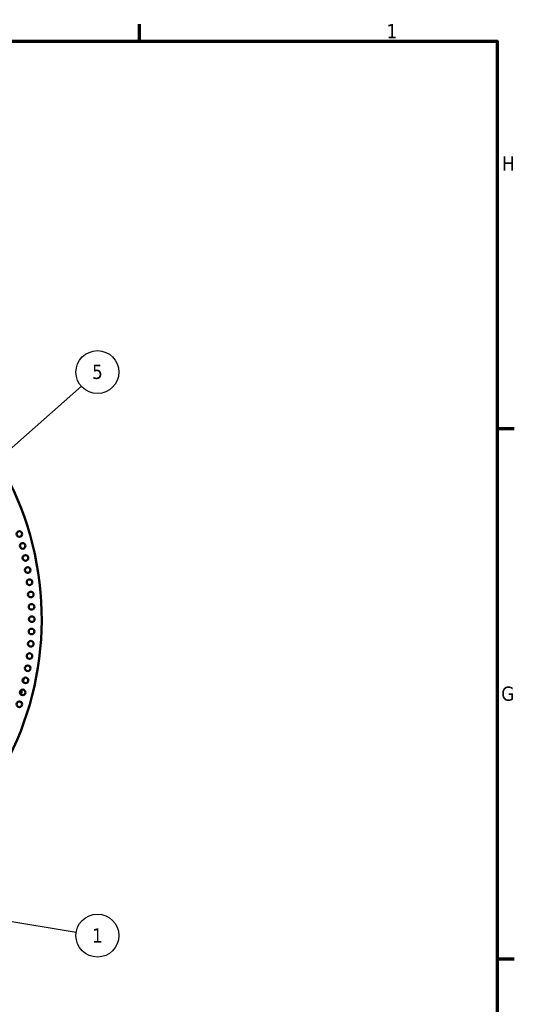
# Model space of a CAD drawing. Header units: millimetres. Extents: x -428974 to 63075, y -12164 to 49045.
# Tile 131 of 131: x 56561 to 61755, y 32934 to 43277. Entities that reach past the tile are written whole.
import ezdxf

# ---------------------------------------------------------------- set-up
doc = ezdxf.new("R2010")
doc.units = ezdxf.units.MM
doc.header["$LTSCALE"] = 75
for name, color, linetype, lineweight in [('Border (ISO)', 7, 'Continuous', 70), ('Symbol (ISO)', 7, 'Continuous', 25), ('Visible (ISO)', 7, 'Continuous', 50)]:
    doc.layers.add(name, color=color, linetype=linetype, lineweight=lineweight)
doc.styles.add('Label Text (ISO)', font='tahoma.ttf')

# ---------------------------------------------------------------- blocks, each defined once
blk = doc.blocks.new('Borders Default Border')
at = {"layer": 'Border (ISO)'}
for p, q in [((770.92, 574), (770.92, 576.4)), ((821, 519.75), (823.4, 519.75)), ((821, 445.5), (823.4, 445.5))]:
    blk.add_line(p, q, dxfattribs=at)
at = {"layer": 'Border (ISO)', "flags": 128}
blk.add_lwpolyline([(20, 20), (20, 574), (821, 574), (821, 20), (20, 20)], dxfattribs=at)
at = {"layer": 'Border (ISO)', "char_height": 2, "attachment_point": 7, "style": 'Label Text (ISO)'}
for s, insert in [('1', (805.51, 574.4)), ('H', (821.67, 555.87)), ('G', (821.57, 481.59))]:
    blk.add_mtext(s, dxfattribs=dict(at, insert=insert))
blk = doc.blocks.new('Balloon2')
at = {"layer": 'Symbol (ISO)'}
for p, q in [((750.02, 514.4), (762.78, 525.68)), ((749.69, 514.77), (748.14, 512.74)), ((750.02, 514.4), (748.14, 512.74)), ((750.35, 514.02), (749.69, 514.77)), ((748.14, 512.74), (750.35, 514.02))]:
    blk.add_line(p, q, dxfattribs=at)
at = {"layer": 'Symbol (ISO)', "flags": 128}
blk.add_lwpolyline([(749.69, 514.77), (748.14, 512.74), (750.35, 514.02), (749.69, 514.77)], dxfattribs=at)
at = {"layer": 'Symbol (ISO)'}
blk.add_circle((765.02, 527.67), 3, dxfattribs=at)
blk.add_solid([(749.69, 514.77), (748.14, 512.74), (750.35, 514.02), (749.69, 514.77)], dxfattribs=at)
at = {"layer": 'Symbol (ISO)', "insert": (765.02, 527.69), "char_height": 2, "attachment_point": 5, "style": 'Label Text (ISO)'}
blk.add_mtext('5', dxfattribs=at)
blk = doc.blocks.new('Balloon4')
at = {"layer": 'Symbol (ISO)'}
for p, q in [((746.59, 452.26), (744.04, 452.17)), ((746.51, 451.77), (744.04, 452.17)), ((744.04, 452.17), (746.43, 451.27)), ((746.43, 451.27), (746.59, 452.26)), ((746.51, 451.77), (762.06, 449.22))]:
    blk.add_line(p, q, dxfattribs=at)
at = {"layer": 'Symbol (ISO)', "flags": 128}
blk.add_lwpolyline([(746.59, 452.26), (744.04, 452.17), (746.43, 451.27), (746.59, 452.26)], dxfattribs=at)
at = {"layer": 'Symbol (ISO)'}
blk.add_circle((765.02, 448.74), 3, dxfattribs=at)
blk.add_solid([(746.59, 452.26), (744.04, 452.17), (746.43, 451.27), (746.59, 452.26)], dxfattribs=at)
at = {"layer": 'Symbol (ISO)', "insert": (765.02, 448.74), "char_height": 2, "attachment_point": 5, "style": 'Label Text (ISO)'}
blk.add_mtext('1', dxfattribs=at)

msp = doc.modelspace()

# ---------------------------------------------------------------- linework, layer by layer
at = {"layer": 'Visible (ISO)'}
for centre in [(56557.4381, 37874.1864), (56591.8323, 37749.2743), (56621.0351, 37623.0475), (56644.9967, 37495.7218), (56663.6761, 37367.5146), (56677.0413, 37238.645), (56685.0696, 37109.3331), (56687.7472, 36979.8), (56685.0696, 36850.2669), (56677.0413, 36720.9551), (56663.6761, 36592.0855), (56644.9967, 36463.8783), (56621.0351, 36336.5525), (56591.8323, 36210.3258), (56557.4381, 36085.4136)]:
    msp.add_circle(centre, 29.5, dxfattribs=at)
for centre, radius, start, end in [((53553.2472, 36979.8), 3238.5, 314.00858097, 66.81502989), ((53553.2472, 36752.932), 3072.5, 351.93735685, 352.60402026), ((53553.2472, 36752.932), 3072.5, 351.93735685, 352.60402026), ((53553.2472, 36752.932), 3072.5, 349.39372503, 350.3568692), ((53553.2472, 36752.932), 3072.5, 349.39372503, 350.3568692)]:
    msp.add_arc(centre, radius, start, end, dxfattribs=at)

# ---------------------------------------------------------------- block references
at = {"xscale": 75, "yscale": 75, "zscale": 75}
msp.add_blockref('Borders Default Border', (0, 0), dxfattribs=at)
at = {"layer": 'Symbol (ISO)', "xscale": 75, "yscale": 75, "zscale": 75}
for name in ['Balloon2', 'Balloon4']:
    msp.add_blockref(name, (0, 0), dxfattribs=at)

doc.saveas('drawing.dxf')
